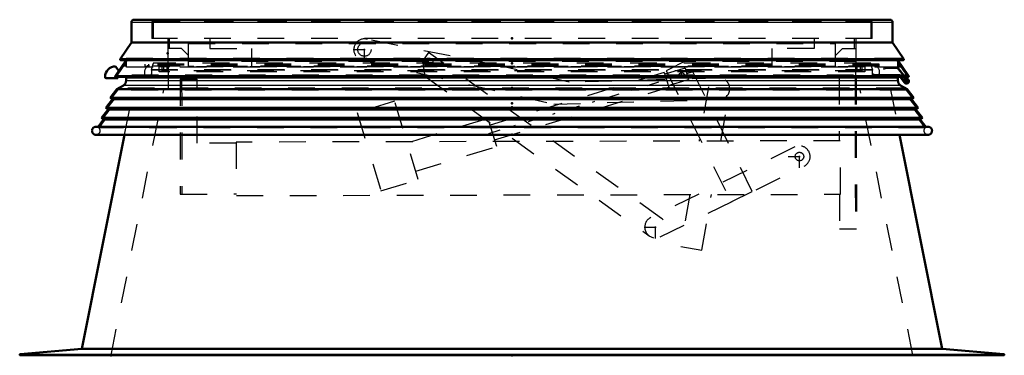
# Model space of a CAD drawing. Header units: millimetres. Extents: x 0 to 428, y 0 to 298.
# Tile 26 of 33: x 190 to 227, y 136 to 149. Entities that reach past the tile are written whole.
import ezdxf

# ---------------------------------------------------------------- set-up
doc = ezdxf.new("R2010")
doc.units = ezdxf.units.MM
doc.linetypes.add('Center', pattern=[1.5, 0.45, -0.5, 0.05, -0.5])
doc.linetypes.add('Dashed', pattern=[2, 1, -1])
for name, color, linetype, lineweight in [('am_0', 7, 'Continuous', 50), ('am_12', 3, 'Continuous', 25), ('am_3', 6, 'Dashed', 25), ('am_6', 2, 'Continuous', 35), ('am_7', 7, 'Center', 25), ('am_9', 7, 'Continuous', 50)]:
    doc.layers.add(name, color=color, linetype=linetype, lineweight=lineweight)

# ---------------------------------------------------------------- blocks, each defined once
blk = doc.blocks.new('38_FGS30015018025C110U_0_in_FDFneo150180C2125N1N4N_300Cl0__1203')
at = {"layer": 'am_3'}
for p, q in [((208.143, 147.031), (203.095, 148.043)), ((205.375, 147.549), (205.145, 147.226)), ((214.095, 141.341), (205.375, 147.549)), ((202.98, 147.261), (210.056, 145.621)), ((205.145, 147.226), (205.239, 146.664)), ((210.633, 146.437), (208.143, 147.031)), ((215.055, 147.261), (214.266, 146.871)), ((217.485, 142.35), (215.055, 147.261)), ((205.239, 146.664), (213.631, 140.69)), ((214.193, 146.805), (207.679, 144.834)), ((214.193, 146.805), (214.361, 146.25)), ((214.97, 146.967), (214.214, 146.738)), ((214.266, 146.871), (216.697, 141.959)), ((214.853, 146.798), (214.838, 146.799)), ((214.97, 146.967), (215.098, 146.546)), ((196.075, 146.553), (196.715, 146.554)), ((196.075, 146.553), (196.085, 142.253)), ((196.135, 146.553), (196.145, 142.253)), ((196.721, 144.154), (196.715, 146.554)), ((216.231, 146.594), (210.633, 146.437)), ((214.341, 146.317), (215.098, 146.546)), ((214.838, 146.599), (214.843, 146.599)), ((215.848, 146.263), (215.495, 144.235)), ((220.735, 146.607), (221.372, 146.608)), ((220.735, 146.607), (220.74, 144.247)), ((221.332, 146.608), (221.344, 140.948)), ((221.372, 146.608), (221.384, 140.948)), ((207.847, 144.278), (214.361, 146.25)), ((216.307, 144.237), (216.636, 146.126)), ((204.101, 145.726), (202.704, 145.303)), ((204.988, 142.797), (204.101, 145.726)), ((210.056, 145.621), (216.253, 145.795)), ((202.704, 145.303), (203.591, 142.374)), ((207.604, 145.082), (204.574, 144.165)), ((207.923, 144.03), (207.604, 145.082)), ((198.178, 144.158), (196.721, 144.154)), ((220.78, 144.247), (198.178, 144.198)), ((198.178, 144.198), (198.182, 142.198)), ((220.784, 142.247), (220.78, 144.247)), ((204.893, 143.112), (207.923, 144.03)), ((219.074, 144.016), (213.687, 141.375)), ((214.039, 140.656), (219.426, 143.298)), ((203.591, 142.374), (204.988, 142.797)), ((196.085, 142.253), (198.182, 142.258)), ((198.182, 142.198), (220.784, 142.247)), ((215.147, 142.235), (214.809, 140.293)), ((215.597, 140.156), (215.959, 142.236)), ((216.697, 141.959), (217.485, 142.35)), ((220.744, 142.247), (220.747, 140.947)), ((220.747, 140.947), (221.384, 140.948)), ((214.809, 140.293), (215.597, 140.156))]:
    blk.add_line(p, q, dxfattribs=at)
blk.add_lwpolyline([(214.843, 146.599), (214.873, 146.603), (214.875, 146.604)], dxfattribs=at)
for centre, radius in [((202.975, 147.661), 0.25), ((205.375, 147.184), 0.16), ((214.843, 146.699), 0.1), ((219.25, 143.657), 0.16)]:
    blk.add_circle(centre, radius, dxfattribs=at)
for centre, start, end in [((202.975, 147.661), 72.5663, 270.6842), ((216.242, 146.194), 271.605, 170.125), ((219.25, 143.657), 296.1204, 116.1204), ((213.863, 141.015), 116.1204, 54.5517)]:
    blk.add_arc(centre, 0.4, start, end, dxfattribs=at)
at = {"layer": 'am_7'}
for p, q in [((202.975, 147.241), (202.975, 148.081)), ((202.555, 147.661), (203.395, 147.661)), ((205.207, 147.184), (205.543, 147.184)), ((205.375, 147.016), (205.375, 147.352)), ((215.462, 146.886), (207.317, 144.421)), ((214.738, 146.699), (214.948, 146.699)), ((214.843, 146.594), (214.843, 146.804)), ((219.25, 143.237), (219.25, 144.077)), ((218.83, 143.657), (219.67, 143.657)), ((213.863, 140.595), (213.863, 141.435)), ((213.443, 141.015), (214.283, 141.015))]:
    blk.add_line(p, q, dxfattribs=at)
at = {"layer": 'am_6'}
for tag, p, flags in [('NB', (226.384, 148.081), 8), ('NN', (226.384, 147.581), 8), ('NT', (226.384, 147.081), 8), ('NBSYN', (226.384, 146.581), 8), ('LINA', (226.384, 146.081), 8), ('CATALOG', (226.384, 145.581), 8), ('IDNR', (226.384, 145.081), 8), ('PN', (226.384, 144.581), 8), ('LODLEVEL', (226.384, 144.081), 8), ('L', (226.384, 143.581), 8), ('W', (226.384, 143.081), 8), ('DP', (226.384, 142.581), 8), ('OP', (226.384, 142.081), 8), ('OC', (226.384, 141.581), 8), ('BA', (226.384, 141.081), 8), ('ExcludeFromBOM', (226.384, 140.081), 8), ('PSOL_0', (226.384, 139.581), 9), ('PSOL_1', (226.384, 139.081), 9), ('PSOL_2', (226.384, 138.581), 9), ('PSOL_3', (226.384, 138.081), 9)]:
    blk.add_attdef(tag, p, '', height=0.5, dxfattribs=dict(at, flags=flags))
blk = doc.blocks.new('39_FGS3001501802511U_0_in_FDFneo150180C2125N1N4N_300Cl0__1203')
at = {"layer": 'am_3'}
for p, q in [((195.676, 147.7), (195.676, 148.08)), ((196.396, 147.89), (220.596, 147.89)), ((196.396, 147.03), (196.396, 147.89)), ((197.196, 148.08), (197.196, 147.7)), ((219.796, 148.08), (219.796, 147.7)), ((220.596, 147.03), (220.596, 147.89)), ((221.316, 147.7), (221.316, 148.08)), ((196.136, 147.7), (195.616, 147.7)), ((196.396, 147.44), (196.136, 147.7)), ((197.196, 147.7), (198.756, 147.7)), ((198.756, 147.03), (198.756, 147.7)), ((219.796, 147.7), (218.236, 147.7)), ((218.236, 147.03), (218.236, 147.7)), ((220.596, 147.44), (220.856, 147.7)), ((220.856, 147.7), (221.376, 147.7)), ((220.596, 147.03), (196.396, 147.03))]:
    blk.add_line(p, q, dxfattribs=at)
at = {"layer": 'am_6'}
for tag, p, flags in [('NB', (226.376, 148.08), 8), ('NN', (226.376, 147.58), 8), ('NT', (226.376, 147.08), 8), ('NBSYN', (226.376, 146.58), 8), ('LINA', (226.376, 146.08), 8), ('CATALOG', (226.376, 145.58), 8), ('IDNR', (226.376, 145.08), 8), ('PN', (226.376, 144.58), 8), ('LODLEVEL', (226.376, 144.08), 8), ('L', (226.376, 143.58), 8), ('W', (226.376, 143.08), 8), ('DP', (226.376, 142.58), 8), ('OP', (226.376, 142.08), 8), ('PPATH', (226.376, 141.58), 8), ('ExcludeFromBOM', (226.376, 140.58), 8), ('PSOL_0', (226.376, 140.08), 9), ('PSOL_1', (226.376, 139.58), 9), ('PSOL_2', (226.376, 139.08), 9)]:
    blk.add_attdef(tag, p, '', height=0.5, dxfattribs=dict(at, flags=flags))
blk = doc.blocks.new('40_Flat_Glass_Skylight_300150180_6_0_in_FDFneo150180C2125N1N4N_300Cl0__1203')
at = {"layer": 'am_3'}
for p, q in [((194.911, 147.08), (194.911, 147.12)), ((195.063, 147.12), (195.001, 146.888)), ((221.991, 146.888), (221.928, 147.12)), ((222.081, 147.12), (222.081, 147.08)), ((194.826, 146.638), (194.824, 146.639)), ((194.93, 146.639), (194.824, 146.639)), ((194.928, 146.638), (194.93, 146.639)), ((222.064, 146.638), (194.928, 146.638)), ((221.991, 146.888), (195.001, 146.888)), ((222.064, 146.638), (222.062, 146.639)), ((222.168, 146.639), (222.062, 146.639)), ((222.168, 146.639), (222.166, 146.638)), ((194.877, 146.618), (222.115, 146.618))]:
    blk.add_line(p, q, dxfattribs=at)
for points in [[(194.818, 147), (194.803, 146.984), (194.79, 146.967), (194.778, 146.948), (194.768, 146.929), (194.759, 146.909), (194.753, 146.888), (194.748, 146.867), (194.745, 146.845), (194.744, 146.823), (194.745, 146.802), (194.748, 146.78), (194.752, 146.759), (194.759, 146.738), (194.767, 146.718), (194.777, 146.698), (194.789, 146.68), (194.802, 146.663), (194.817, 146.646), (194.824, 146.639)], [(222.168, 146.639), (222.183, 146.655), (222.197, 146.672), (222.21, 146.69), (222.22, 146.709), (222.229, 146.728), (222.237, 146.749), (222.242, 146.77), (222.246, 146.792), (222.248, 146.813), (222.248, 146.835), (222.246, 146.857), (222.242, 146.878), (222.236, 146.899), (222.228, 146.92), (222.219, 146.94), (222.208, 146.958), (222.195, 146.976), (222.181, 146.993), (222.174, 147)], [(194.877, 146.618), (194.87, 146.619), (194.864, 146.619), (194.857, 146.621), (194.851, 146.623), (194.844, 146.625), (194.838, 146.629), (194.833, 146.632), (194.827, 146.636), (194.826, 146.638)], [(194.928, 146.638), (194.923, 146.633), (194.917, 146.63), (194.911, 146.626), (194.905, 146.624), (194.899, 146.621), (194.892, 146.62), (194.886, 146.619), (194.879, 146.618), (194.877, 146.618)], [(195.001, 146.888), (195.006, 146.867), (195.009, 146.845), (195.01, 146.823), (195.009, 146.802), (195.006, 146.78), (195.002, 146.759), (194.995, 146.738), (194.987, 146.718), (194.977, 146.698), (194.965, 146.68), (194.952, 146.663), (194.937, 146.646), (194.928, 146.638)], [(222.064, 146.638), (222.048, 146.653), (222.034, 146.67), (222.022, 146.687), (222.011, 146.706), (222.001, 146.726), (221.994, 146.746), (221.988, 146.767), (221.984, 146.789), (221.982, 146.811), (221.982, 146.832), (221.984, 146.854), (221.988, 146.876), (221.991, 146.888)], [(222.115, 146.618), (222.108, 146.619), (222.102, 146.619), (222.095, 146.621), (222.089, 146.623), (222.082, 146.625), (222.076, 146.629), (222.071, 146.632), (222.065, 146.636), (222.064, 146.638)], [(222.166, 146.638), (222.161, 146.633), (222.155, 146.63), (222.149, 146.626), (222.143, 146.624), (222.137, 146.621), (222.13, 146.62), (222.124, 146.619), (222.117, 146.618), (222.115, 146.618)]]:
    blk.add_lwpolyline(points, dxfattribs=at)
at = {"layer": 'am_6'}
for tag, p, flags in [('NB', (227.248, 147.12), 8), ('NN', (227.248, 146.62), 8), ('NT', (227.248, 146.12), 8), ('NBSYN', (227.248, 145.62), 8), ('LINA', (227.248, 145.12), 8), ('CATALOG', (227.248, 144.62), 8), ('IDNR', (227.248, 144.12), 8), ('PN', (227.248, 143.62), 8), ('LODLEVEL', (227.248, 143.12), 8), ('L', (227.248, 142.62), 8), ('W', (227.248, 142.12), 8), ('PPATH', (227.248, 141.62), 8), ('ExcludeFromBOM', (227.248, 140.62), 8), ('PSOL_0', (227.248, 140.12), 9), ('PSOL_1', (227.248, 139.62), 9), ('PSOL_2', (227.248, 139.12), 9)]:
    blk.add_attdef(tag, p, '', height=0.5, dxfattribs=dict(at, flags=flags))
blk = doc.blocks.new('41_Flat_Glass_Skylight_300150180_12_0_in_FDFneo150180C2125N1N4N_300Cl0__1203')
at = {"layer": 'am_3'}
for p, q in [((221.694, 147.012), (195.298, 147.012)), ((195.298, 146.831), (195.298, 147.012)), ((195.462, 147.012), (195.462, 146.831)), ((221.53, 146.831), (221.53, 147.012)), ((221.694, 147.012), (221.694, 146.831)), ((221.694, 146.831), (195.298, 146.831))]:
    blk.add_line(p, q, dxfattribs=at)
at = {"layer": 'am_6'}
for tag, p, flags in [('NB', (226.694, 147.012), 8), ('NN', (226.694, 146.512), 8), ('NT', (226.694, 146.012), 8), ('NBSYN', (226.694, 145.512), 8), ('LINA', (226.694, 145.012), 8), ('CATALOG', (226.694, 144.512), 8), ('IDNR', (226.694, 144.012), 8), ('PN', (226.694, 143.512), 8), ('LODLEVEL', (226.694, 143.012), 8), ('L', (226.694, 142.512), 8), ('W', (226.694, 142.012), 8), ('PPATH', (226.694, 141.512), 8), ('ExcludeFromBOM', (226.694, 140.512), 8), ('PSOL_0', (226.694, 140.012), 9), ('PSOL_1', (226.694, 139.512), 9), ('PSOL_2', (226.694, 139.012), 9)]:
    blk.add_attdef(tag, p, '', height=0.5, dxfattribs=dict(at, flags=flags))
blk = doc.blocks.new('42_Flat_Glass_Skylight_300150180_5_0_in_FDFneo150180C2125N1N4N_300Cl0__1203')
at = {"layer": 'am_3'}
for p, q in [((195.406, 146.869), (195.406, 147.15)), ((195.606, 147.15), (195.606, 146.869)), ((221.386, 146.869), (221.386, 147.15)), ((221.586, 147.15), (221.586, 146.869)), ((221.586, 146.869), (195.406, 146.869))]:
    blk.add_line(p, q, dxfattribs=at)
at = {"layer": 'am_6'}
for tag, p, flags in [('NB', (226.586, 147.15), 8), ('NN', (226.586, 146.65), 8), ('NT', (226.586, 146.15), 8), ('NBSYN', (226.586, 145.65), 8), ('LINA', (226.586, 145.15), 8), ('CATALOG', (226.586, 144.65), 8), ('IDNR', (226.586, 144.15), 8), ('PN', (226.586, 143.65), 8), ('LODLEVEL', (226.586, 143.15), 8), ('L', (226.586, 142.65), 8), ('W', (226.586, 142.15), 8), ('PPATH', (226.586, 141.65), 8), ('ExcludeFromBOM', (226.586, 140.65), 8), ('PSOL_0', (226.586, 140.15), 9), ('PSOL_1', (226.586, 139.65), 9), ('PSOL_2', (226.586, 139.15), 9)]:
    blk.add_attdef(tag, p, '', height=0.5, dxfattribs=dict(at, flags=flags))
blk = doc.blocks.new('43_FGS3001501802C4U_0_in_FDFneo150180C2125N1N4N_300Cl0__1203')
at = {"layer": 'am_3'}
for p, q in [((195.076, 148.735), (221.916, 148.735)), ((195.076, 148.735), (195.076, 148.08)), ((221.916, 148.735), (221.916, 148.08))]:
    blk.add_line(p, q, dxfattribs=at)
at = {"layer": 'am_6'}
for tag, p, flags in [('NB', (226.916, 148.735), 8), ('NN', (226.916, 148.235), 8), ('NT', (226.916, 147.735), 8), ('NBSYN', (226.916, 147.235), 8), ('LINA', (226.916, 146.735), 8), ('CATALOG', (226.916, 146.235), 8), ('IDNR', (226.916, 145.735), 8), ('PN', (226.916, 145.235), 8), ('LODLEVEL', (226.916, 144.735), 8), ('L', (226.916, 144.235), 8), ('W', (226.916, 143.735), 8), ('TG', (226.916, 143.235), 8), ('TG1', (226.916, 142.735), 8), ('OC', (226.916, 142.235), 8), ('PPATH', (226.916, 141.735), 8), ('ExcludeFromBOM', (226.916, 140.735), 8), ('PSOL_0', (226.916, 140.235), 9), ('PSOL_1', (226.916, 139.735), 9), ('PSOL_2', (226.916, 139.235), 9), ('PSOL_3', (226.916, 138.735), 9)]:
    blk.add_attdef(tag, p, '', height=0.5, dxfattribs=dict(at, flags=flags))
blk = doc.blocks.new('44_FGS30015018025C3U_0_in_FDFneo150180C2125N1N4N_300Cl0__1203')
at = {"layer": 'am_0'}
for p, q in [((194.256, 147.921), (194.256, 148.68)), ((222.636, 148.78), (194.356, 148.78)), ((222.736, 148.68), (222.736, 147.921)), ((193.835, 147.297), (194.256, 147.921)), ((222.736, 147.921), (194.256, 147.921)), ((222.736, 147.921), (223.157, 147.297)), ((193.655, 146.68), (194.063, 147.27)), ((193.781, 146.863), (193.662, 147.034)), ((223.157, 147.297), (193.835, 147.297)), ((193.856, 147.27), (223.136, 147.27)), ((222.929, 147.27), (223.336, 146.68)), ((193.676, 146.641), (223.316, 146.641)), ((193.748, 146.594), (193.748, 146.641)), ((223.166, 146.641), (223.28, 146.499)), ((223.311, 146.524), (223.218, 146.641)), ((193.308, 146.594), (193.748, 146.594)), ((223.246, 146.508), (223.232, 146.546))]:
    blk.add_line(p, q, dxfattribs=at)
for points in [[(194.356, 148.78), (194.347, 148.78), (194.339, 148.778), (194.33, 148.777), (194.322, 148.774), (194.314, 148.771), (194.306, 148.767), (194.299, 148.762), (194.292, 148.757), (194.285, 148.751), (194.279, 148.744), (194.274, 148.737), (194.269, 148.73), (194.265, 148.722), (194.262, 148.714), (194.259, 148.706), (194.257, 148.697), (194.256, 148.689), (194.256, 148.68)], [(222.736, 148.68), (222.736, 148.689), (222.734, 148.697), (222.732, 148.706), (222.73, 148.714), (222.727, 148.722), (222.722, 148.73), (222.718, 148.737), (222.712, 148.744), (222.707, 148.751), (222.7, 148.757), (222.693, 148.762), (222.686, 148.767), (222.678, 148.771), (222.67, 148.774), (222.662, 148.777), (222.653, 148.778), (222.645, 148.78), (222.636, 148.78)], [(193.856, 147.27), (193.854, 147.27), (193.852, 147.27), (193.85, 147.271), (193.849, 147.271), (193.847, 147.272), (193.845, 147.273), (193.844, 147.274), (193.842, 147.275), (193.841, 147.277), (193.839, 147.278), (193.838, 147.279), (193.837, 147.281), (193.836, 147.283), (193.835, 147.285), (193.835, 147.286), (193.834, 147.288), (193.834, 147.29), (193.834, 147.292), (193.834, 147.294), (193.834, 147.296), (193.835, 147.297)], [(223.157, 147.297), (223.157, 147.295), (223.158, 147.293), (223.158, 147.291), (223.157, 147.289), (223.157, 147.287), (223.157, 147.286), (223.156, 147.284), (223.155, 147.282), (223.154, 147.28), (223.153, 147.279), (223.152, 147.277), (223.151, 147.276), (223.149, 147.275), (223.148, 147.274), (223.146, 147.273), (223.144, 147.272), (223.142, 147.271), (223.14, 147.271), (223.139, 147.27), (223.137, 147.27), (223.136, 147.27)], [(193.676, 146.641), (193.674, 146.641), (193.671, 146.641), (193.669, 146.642), (193.667, 146.642), (193.665, 146.643), (193.663, 146.644), (193.661, 146.645), (193.66, 146.647), (193.658, 146.648), (193.657, 146.65), (193.655, 146.652), (193.654, 146.653), (193.653, 146.655), (193.652, 146.657), (193.652, 146.659), (193.651, 146.662), (193.651, 146.664), (193.651, 146.666), (193.651, 146.668), (193.651, 146.67), (193.652, 146.672), (193.652, 146.675), (193.653, 146.677), (193.654, 146.678), (193.655, 146.68)], [(223.336, 146.68), (223.338, 146.678), (223.339, 146.676), (223.339, 146.674), (223.34, 146.672), (223.341, 146.67), (223.341, 146.668), (223.341, 146.666), (223.341, 146.664), (223.341, 146.661), (223.34, 146.659), (223.339, 146.657), (223.339, 146.655), (223.337, 146.653), (223.336, 146.651), (223.335, 146.65), (223.333, 146.648), (223.332, 146.647), (223.33, 146.645), (223.328, 146.644), (223.326, 146.643), (223.324, 146.642), (223.322, 146.642), (223.32, 146.641), (223.318, 146.641), (223.316, 146.641)]]:
    blk.add_lwpolyline(points, dxfattribs=at)
for centre, radius, start, end in [((193.668, 146.634), 0.4, 90.8594, 180), ((193.308, 146.634), 0.04, 180, 270), ((223.256, 146.48), 0.07, 109.93, 38.4984), ((223.256, 146.48), 0.03, 109.93, 38.4984)]:
    blk.add_arc(centre, radius, start, end, dxfattribs=at)
at = {"layer": 'am_12'}
for p, q in [((222.736, 148.68), (194.256, 148.68)), ((223.336, 146.68), (193.655, 146.68))]:
    blk.add_line(p, q, dxfattribs=at)
at = {"layer": 'am_3'}
for p, q in [((195.016, 148.713), (195.016, 148.08)), ((221.976, 148.713), (195.016, 148.713)), ((195.456, 148.78), (195.456, 148.713)), ((221.536, 148.713), (221.536, 148.78)), ((221.976, 148.08), (221.976, 148.713)), ((221.976, 148.08), (195.016, 148.08)), ((195.616, 148.08), (195.616, 147.15)), ((221.376, 147.15), (221.376, 148.08)), ((194.076, 147.219), (193.719, 146.702)), ((193.929, 147.325), (193.87, 147.275)), ((223.121, 147.275), (193.87, 147.275)), ((223.067, 147), (193.925, 147)), ((223.063, 147.325), (193.929, 147.325)), ((194.076, 147.04), (193.952, 147.04)), ((194.076, 147.08), (193.98, 147.08)), ((194.076, 147.12), (194.008, 147.12)), ((194.076, 147.15), (194.028, 147.15)), ((194.063, 147.27), (194.1, 147.325)), ((194.076, 147), (194.076, 147.219)), ((222.231, 147.12), (194.761, 147.12)), ((194.761, 147.12), (194.761, 147.04)), ((222.231, 147.08), (194.761, 147.08)), ((194.761, 147.04), (194.871, 147.04)), ((194.871, 147.04), (194.871, 147.08)), ((194.911, 147.08), (194.911, 147)), ((222.081, 147.04), (194.911, 147.04)), ((221.92, 147.15), (195.072, 147.15)), ((195.072, 147.15), (195.072, 147.12)), ((221.376, 147.219), (195.616, 147.219)), ((221.92, 147.12), (221.92, 147.15)), ((222.081, 147), (222.081, 147.08)), ((222.121, 147.08), (222.121, 147.04)), ((222.121, 147.04), (222.231, 147.04)), ((222.231, 147.04), (222.231, 147.12)), ((222.489, 147), (222.397, 146.963)), ((222.891, 147.325), (222.929, 147.27)), ((222.916, 147.219), (222.916, 147)), ((223.273, 146.702), (222.916, 147.219)), ((222.963, 147.15), (222.916, 147.15)), ((222.984, 147.12), (222.916, 147.12)), ((223.012, 147.08), (222.916, 147.08)), ((223.039, 147.04), (222.916, 147.04)), ((223.218, 146.641), (222.932, 147)), ((223.121, 147.275), (223.063, 147.325)), ((193.742, 146.685), (193.691, 146.646)), ((223.301, 146.646), (193.691, 146.646)), ((193.719, 146.702), (193.742, 146.685)), ((223.273, 146.702), (193.719, 146.702)), ((223.25, 146.685), (193.742, 146.685)), ((193.748, 146.641), (193.748, 146.744)), ((222.397, 146.963), (222.412, 146.926)), ((222.412, 146.926), (222.497, 146.96)), ((222.497, 146.96), (222.913, 146.96)), ((222.913, 146.96), (223.166, 146.641)), ((223.25, 146.685), (223.273, 146.702)), ((223.301, 146.646), (223.25, 146.685)), ((223.233, 146.542), (223.192, 146.507)), ((223.271, 146.574), (223.24, 146.548))]:
    blk.add_line(p, q, dxfattribs=at)
for points in [[(193.87, 147.275), (193.869, 147.274), (193.867, 147.273), (193.866, 147.272), (193.864, 147.271), (193.862, 147.271), (193.86, 147.27), (193.858, 147.27), (193.856, 147.27), (193.856, 147.27)], [(223.136, 147.27), (223.134, 147.27), (223.132, 147.27), (223.13, 147.271), (223.128, 147.271), (223.126, 147.272), (223.125, 147.273), (223.123, 147.274), (223.121, 147.275), (223.121, 147.275)], [(193.691, 146.646), (193.689, 146.645), (193.687, 146.644), (193.685, 146.643), (193.683, 146.642), (193.681, 146.642), (193.679, 146.641), (193.677, 146.641), (193.676, 146.641)], [(223.316, 146.641), (223.314, 146.641), (223.312, 146.641), (223.309, 146.642), (223.307, 146.642), (223.305, 146.643), (223.303, 146.644), (223.302, 146.645), (223.301, 146.646)]]:
    blk.add_lwpolyline(points, dxfattribs=at)
at = {"layer": 'am_6'}
for tag, p, flags in [('NB', (228.341, 148.78), 8), ('NN', (228.341, 148.28), 8), ('NT', (228.341, 147.78), 8), ('NBSYN', (228.341, 147.28), 8), ('LINA', (228.341, 146.78), 8), ('CATALOG', (228.341, 146.28), 8), ('IDNR', (228.341, 145.78), 8), ('PN', (228.341, 145.28), 8), ('LODLEVEL', (228.341, 144.78), 8), ('L', (228.341, 144.28), 8), ('W', (228.341, 143.78), 8), ('DP', (228.341, 143.28), 8), ('OP', (228.341, 142.78), 8), ('OC', (228.341, 142.28), 8), ('ExcludeFromBOM', (228.341, 141.28), 8), ('PSOL_0', (228.341, 140.78), 9), ('PSOL_1', (228.341, 140.28), 9), ('PSOL_2', (228.341, 139.78), 9)]:
    blk.add_attdef(tag, p, '', height=0.5, dxfattribs=dict(at, flags=flags))
blk = doc.blocks.new('45_Flat_Glass_Skylight_3001501802_2_0_in_FDFneo150180C2125N1N4N_300Cl0__1203')
at = {"layer": 'am_0'}
for p, q in [((223.017, 146.641), (223.186, 146.424)), ((223.187, 146.488), (223.068, 146.641)), ((193.71, 146.18), (193.956, 146.322)), ((194.056, 146.495), (194.056, 146.596)), ((222.936, 146.596), (222.936, 146.495)), ((223.036, 146.322), (223.282, 146.18)), ((223.124, 146.568), (223.124, 146.503)), ((223.176, 146.52), (223.195, 146.515)), ((193.466, 145.861), (193.71, 146.18)), ((223.282, 146.18), (193.71, 146.18)), ((223.282, 146.18), (223.527, 145.861)), ((193.302, 145.482), (193.545, 145.8)), ((193.545, 145.8), (193.466, 145.861)), ((223.527, 145.861), (193.466, 145.861)), ((223.447, 145.8), (193.545, 145.8)), ((223.527, 145.861), (223.447, 145.8)), ((223.447, 145.8), (223.69, 145.482)), ((193.139, 145.104), (193.381, 145.421)), ((193.381, 145.421), (193.302, 145.482)), ((223.69, 145.482), (193.302, 145.482)), ((223.611, 145.421), (193.381, 145.421)), ((223.69, 145.482), (223.611, 145.421)), ((223.611, 145.421), (223.854, 145.104)), ((193.012, 144.774), (193.218, 145.043)), ((193.218, 145.043), (193.139, 145.104)), ((223.854, 145.104), (193.139, 145.104)), ((223.774, 145.043), (193.218, 145.043)), ((223.854, 145.104), (223.774, 145.043)), ((223.774, 145.043), (223.98, 144.774)), ((224.092, 144.474), (192.9, 144.474)), ((224.07, 144.774), (192.922, 144.774))]:
    blk.add_line(p, q, dxfattribs=at)
for points in [[(194.069, 146.641), (194.065, 146.635), (194.062, 146.628), (194.06, 146.621), (194.058, 146.614), (194.057, 146.607), (194.056, 146.599), (194.056, 146.596)], [(222.936, 146.596), (222.936, 146.603), (222.935, 146.611), (222.933, 146.618), (222.931, 146.625), (222.928, 146.631), (222.925, 146.638), (222.923, 146.641)], [(194.056, 146.495), (194.055, 146.478), (194.053, 146.461), (194.049, 146.444), (194.044, 146.427), (194.037, 146.411), (194.029, 146.395), (194.02, 146.381), (194.009, 146.367), (193.998, 146.354), (193.985, 146.342), (193.971, 146.332), (193.956, 146.322)], [(223.036, 146.322), (223.021, 146.332), (223.008, 146.342), (222.995, 146.354), (222.983, 146.367), (222.972, 146.381), (222.963, 146.395), (222.955, 146.411), (222.948, 146.427), (222.943, 146.444), (222.939, 146.461), (222.937, 146.478), (222.936, 146.495)], [(192.922, 144.774), (192.909, 144.773), (192.896, 144.77), (192.883, 144.766), (192.871, 144.761), (192.859, 144.755), (192.848, 144.748), (192.837, 144.74), (192.827, 144.732), (192.818, 144.722), (192.81, 144.712), (192.803, 144.701), (192.796, 144.689), (192.791, 144.677), (192.787, 144.664), (192.784, 144.651), (192.782, 144.638), (192.781, 144.625), (192.782, 144.612), (192.783, 144.598), (192.786, 144.585), (192.79, 144.573), (192.794, 144.56), (192.8, 144.549), (192.807, 144.537), (192.815, 144.527), (192.824, 144.517), (192.834, 144.508), (192.844, 144.499), (192.855, 144.492), (192.867, 144.486), (192.879, 144.481), (192.892, 144.476), (192.9, 144.474)], [(224.092, 144.474), (224.105, 144.478), (224.117, 144.482), (224.129, 144.488), (224.141, 144.494), (224.151, 144.502), (224.162, 144.51), (224.171, 144.52), (224.18, 144.53), (224.187, 144.541), (224.194, 144.552), (224.199, 144.564), (224.204, 144.577), (224.207, 144.59), (224.21, 144.603), (224.211, 144.616), (224.211, 144.629), (224.21, 144.642), (224.207, 144.655), (224.204, 144.668), (224.199, 144.681), (224.194, 144.693), (224.187, 144.704), (224.18, 144.715), (224.171, 144.725), (224.162, 144.735), (224.152, 144.743), (224.141, 144.751), (224.129, 144.757), (224.117, 144.763), (224.105, 144.768), (224.092, 144.771), (224.079, 144.773), (224.07, 144.774)]]:
    blk.add_lwpolyline(points, dxfattribs=at)
for radius, start, end in [(0.09, 109.0271, 153.4798), (0.09, 218.3964, 77.4408), (0.05, 91.6285, 109.93)]:
    blk.add_arc((223.256, 146.48), radius, start, end, dxfattribs=at)
at = {"layer": 'am_12'}
for p, q in [((223.036, 146.322), (193.956, 146.322)), ((222.936, 146.596), (194.056, 146.596)), ((222.936, 146.495), (194.056, 146.495))]:
    blk.add_line(p, q, dxfattribs=at)
at = {"layer": 'am_3'}
for p, q in [((195.592, 146.9), (195.592, 147.04)), ((195.636, 147.04), (195.636, 146.22)), ((221.356, 146.22), (221.356, 147.04)), ((221.4, 147.04), (221.4, 146.9)), ((194.14, 146.68), (222.987, 146.68)), ((221.976, 146.9), (195.016, 146.9)), ((195.016, 146.68), (195.016, 146.9)), ((221.976, 146.9), (221.976, 146.68)), ((221.998, 146.749), (221.996, 146.72)), ((221.996, 146.72), (221.996, 146.68)), ((222.076, 146.72), (221.998, 146.749)), ((223.006, 146.72), (222.076, 146.72)), ((222.987, 146.68), (223.017, 146.641)), ((223.068, 146.641), (223.006, 146.72)), ((223.217, 146.449), (223.187, 146.488)), ((223.195, 146.515), (223.215, 146.509)), ((193.739, 146.146), (193.527, 145.869)), ((193.867, 146.22), (193.739, 146.146)), ((223.253, 146.146), (193.739, 146.146)), ((223.125, 146.22), (193.867, 146.22)), ((223.253, 146.146), (223.125, 146.22)), ((223.465, 145.869), (223.253, 146.146)), ((193.607, 145.808), (193.364, 145.49)), ((193.527, 145.869), (193.607, 145.808)), ((223.465, 145.869), (193.527, 145.869)), ((223.386, 145.808), (193.607, 145.808)), ((223.386, 145.808), (223.465, 145.869)), ((223.629, 145.49), (223.386, 145.808)), ((193.443, 145.43), (193.2, 145.112)), ((193.364, 145.49), (193.443, 145.43)), ((223.629, 145.49), (193.364, 145.49)), ((223.549, 145.43), (193.443, 145.43)), ((223.549, 145.43), (223.629, 145.49)), ((223.792, 145.112), (223.549, 145.43)), ((193.28, 145.051), (193.036, 144.732)), ((193.2, 145.112), (193.28, 145.051)), ((223.792, 145.112), (193.2, 145.112)), ((223.713, 145.051), (193.28, 145.051)), ((223.713, 145.051), (223.792, 145.112)), ((223.956, 144.732), (223.713, 145.051)), ((223.956, 144.732), (193.036, 144.732))]:
    blk.add_line(p, q, dxfattribs=at)
for points in [[(194.14, 146.68), (194.133, 146.68), (194.125, 146.679), (194.118, 146.677), (194.111, 146.675), (194.105, 146.672), (194.098, 146.669), (194.092, 146.665), (194.086, 146.66), (194.081, 146.655), (194.076, 146.65), (194.071, 146.644), (194.069, 146.641)], [(222.923, 146.641), (222.919, 146.647), (222.914, 146.653), (222.909, 146.658), (222.903, 146.663), (222.897, 146.667), (222.891, 146.67), (222.884, 146.674), (222.878, 146.676), (222.87, 146.678), (222.863, 146.679), (222.856, 146.68), (222.852, 146.68)], [(193.036, 144.732), (193.045, 144.722), (193.052, 144.712), (193.059, 144.7), (193.065, 144.689), (193.07, 144.676), (193.074, 144.664), (193.077, 144.651), (193.078, 144.637), (193.079, 144.624), (193.078, 144.611), (193.076, 144.598), (193.073, 144.585), (193.069, 144.572), (193.064, 144.56), (193.058, 144.548), (193.05, 144.537), (193.042, 144.527), (193.033, 144.517), (193.023, 144.508), (193.012, 144.5), (193.001, 144.493), (192.989, 144.487), (192.977, 144.483), (192.964, 144.479), (192.951, 144.476), (192.938, 144.474), (192.933, 144.474)], [(224.059, 144.474), (224.046, 144.475), (224.033, 144.478), (224.02, 144.481), (224.007, 144.486), (223.995, 144.491), (223.984, 144.498), (223.973, 144.505), (223.963, 144.514), (223.953, 144.523), (223.945, 144.533), (223.937, 144.544), (223.931, 144.556), (223.925, 144.568), (223.92, 144.58), (223.917, 144.593), (223.915, 144.606), (223.913, 144.619), (223.913, 144.632), (223.915, 144.646), (223.917, 144.659), (223.92, 144.671), (223.925, 144.684), (223.93, 144.696), (223.937, 144.707), (223.945, 144.718), (223.953, 144.729), (223.956, 144.732)]]:
    blk.add_lwpolyline(points, dxfattribs=at)
for radius, start, end in [(0.05, 109.93, 144.9363), (0.05, 218.5838, 91.6285), (0.09, 77.4408, 109.0271)]:
    blk.add_arc((223.256, 146.48), radius, start, end, dxfattribs=at)
at = {"layer": 'am_7'}
for p, q in [((223.162, 146.48), (223.351, 146.48)), ((223.256, 146.386), (223.256, 146.575))]:
    blk.add_line(p, q, dxfattribs=at)
at = {"layer": 'am_6'}
for tag, p, flags in [('NB', (229.211, 147.04), 8), ('NN', (229.211, 146.54), 8), ('NT', (229.211, 146.04), 8), ('NBSYN', (229.211, 145.54), 8), ('LINA', (229.211, 145.04), 8), ('CATALOG', (229.211, 144.54), 8), ('IDNR', (229.211, 144.04), 8), ('PN', (229.211, 143.54), 8), ('LODLEVEL', (229.211, 143.04), 8), ('L', (229.211, 142.54), 8), ('W', (229.211, 142.04), 8), ('DP', (229.211, 141.54), 8), ('ExcludeFromBOM', (229.211, 140.54), 8), ('PSOL_0', (229.211, 140.04), 9), ('PSOL_1', (229.211, 139.54), 9)]:
    blk.add_attdef(tag, p, '', height=0.5, dxfattribs=dict(at, flags=flags))
blk = doc.blocks.new('46_FGS30015018025101U_0_in_FDFneo150180C2125N1N4N_300Cl0__1203')
at = {"layer": 'am_0'}
for p, q in [((192.395, 136.461), (193.997, 144.474)), ((222.995, 144.474), (224.597, 136.461)), ((190.094, 136.26), (192.395, 136.461)), ((192.395, 136.461), (224.597, 136.461)), ((224.597, 136.461), (226.898, 136.26)), ((190.096, 136.22), (226.896, 136.22))]:
    blk.add_line(p, q, dxfattribs=at)
for points in [[(190.094, 136.26), (190.093, 136.26), (190.091, 136.259), (190.089, 136.259), (190.088, 136.258), (190.086, 136.257), (190.085, 136.256), (190.083, 136.255), (190.082, 136.254), (190.081, 136.253), (190.08, 136.251), (190.079, 136.25), (190.078, 136.248), (190.077, 136.247), (190.077, 136.245), (190.076, 136.243), (190.076, 136.242), (190.076, 136.24), (190.076, 136.238), (190.076, 136.237), (190.077, 136.235), (190.077, 136.233), (190.078, 136.232), (190.079, 136.23), (190.08, 136.229), (190.081, 136.227), (190.082, 136.226), (190.083, 136.225), (190.085, 136.224), (190.086, 136.223), (190.088, 136.222), (190.089, 136.221), (190.091, 136.221), (190.093, 136.22), (190.094, 136.22), (190.096, 136.22)], [(226.896, 136.22), (226.898, 136.22), (226.9, 136.22), (226.901, 136.221), (226.903, 136.221), (226.905, 136.222), (226.906, 136.223), (226.908, 136.224), (226.909, 136.225), (226.91, 136.226), (226.911, 136.227), (226.912, 136.229), (226.913, 136.23), (226.914, 136.232), (226.915, 136.233), (226.915, 136.235), (226.916, 136.237), (226.916, 136.238), (226.916, 136.24), (226.916, 136.242), (226.916, 136.243), (226.915, 136.245), (226.915, 136.247), (226.914, 136.248), (226.913, 136.25), (226.912, 136.251), (226.911, 136.253), (226.91, 136.254), (226.909, 136.255), (226.908, 136.256), (226.906, 136.257), (226.905, 136.258), (226.903, 136.259), (226.901, 136.259), (226.9, 136.26), (226.898, 136.26)]]:
    blk.add_lwpolyline(points, dxfattribs=at)
at = {"layer": 'am_12'}
blk.add_line((190.094, 136.26), (226.898, 136.26), dxfattribs=at)
at = {"layer": 'am_3'}
for p, q in [((193.496, 136.22), (195.486, 146.22)), ((193.997, 144.474), (194.346, 146.22)), ((223.496, 136.22), (221.507, 146.22)), ((222.646, 146.22), (222.995, 144.474))]:
    blk.add_line(p, q, dxfattribs=at)
at = {"layer": 'am_6'}
for tag, p, flags in [('NB', (231.916, 146.22), 8), ('NN', (231.916, 145.72), 8), ('NT', (231.916, 145.22), 8), ('NBSYN', (231.916, 144.72), 8), ('LINA', (231.916, 144.22), 8), ('CATALOG', (231.916, 143.72), 8), ('IDNR', (231.916, 143.22), 8), ('PN', (231.916, 142.72), 8), ('LODLEVEL', (231.916, 142.22), 8), ('L', (231.916, 141.72), 8), ('W', (231.916, 141.22), 8), ('DP', (231.916, 140.72), 8), ('OP', (231.916, 140.22), 8), ('BA', (231.916, 139.72), 8), ('RT', (231.916, 139.22), 8), ('ExcludeFromBOM', (231.916, 138.22), 8), ('PSOL_0', (231.916, 137.72), 9), ('PSOL_1', (231.916, 137.22), 9), ('PSOL_2', (231.916, 136.72), 9)]:
    blk.add_attdef(tag, p, '', height=0.5, dxfattribs=dict(at, flags=flags))

msp = doc.modelspace()

# ---------------------------------------------------------------- linework, layer by layer
at = {"layer": 'am_9'}
for p in [(208.496, 148.08), (208.496, 148.08), (195.616, 147.522), (195.616, 147.522), (208.496, 147.15), (208.496, 147.15), (208.496, 147.15), (208.496, 147), (208.496, 147), (208.496, 146.68), (223.256, 146.48), (223.256, 146.48), (208.496, 146.22), (208.496, 146.22), (208.496, 146.22), (208.496, 145.646), (208.496, 145.505), (208.496, 145.505), (208.496, 145.505), (208.496, 145.505), (208.496, 145.505), (194.94, 144.762), (208.496, 144.474), (193.496, 136.22), (208.496, 136.22), (208.496, 136.22)]:
    msp.add_point(p, dxfattribs=at)

# ---------------------------------------------------------------- block references
for name in ['44_FGS30015018025C3U_0_in_FDFneo150180C2125N1N4N_300Cl0__1203', '43_FGS3001501802C4U_0_in_FDFneo150180C2125N1N4N_300Cl0__1203', '39_FGS3001501802511U_0_in_FDFneo150180C2125N1N4N_300Cl0__1203', '38_FGS30015018025C110U_0_in_FDFneo150180C2125N1N4N_300Cl0__1203', '45_Flat_Glass_Skylight_3001501802_2_0_in_FDFneo150180C2125N1N4N_300Cl0__1203', '40_Flat_Glass_Skylight_300150180_6_0_in_FDFneo150180C2125N1N4N_300Cl0__1203', '41_Flat_Glass_Skylight_300150180_12_0_in_FDFneo150180C2125N1N4N_300Cl0__1203', '42_Flat_Glass_Skylight_300150180_5_0_in_FDFneo150180C2125N1N4N_300Cl0__1203', '46_FGS30015018025101U_0_in_FDFneo150180C2125N1N4N_300Cl0__1203']:
    msp.add_blockref(name, (0, 0))

doc.saveas('drawing.dxf')
